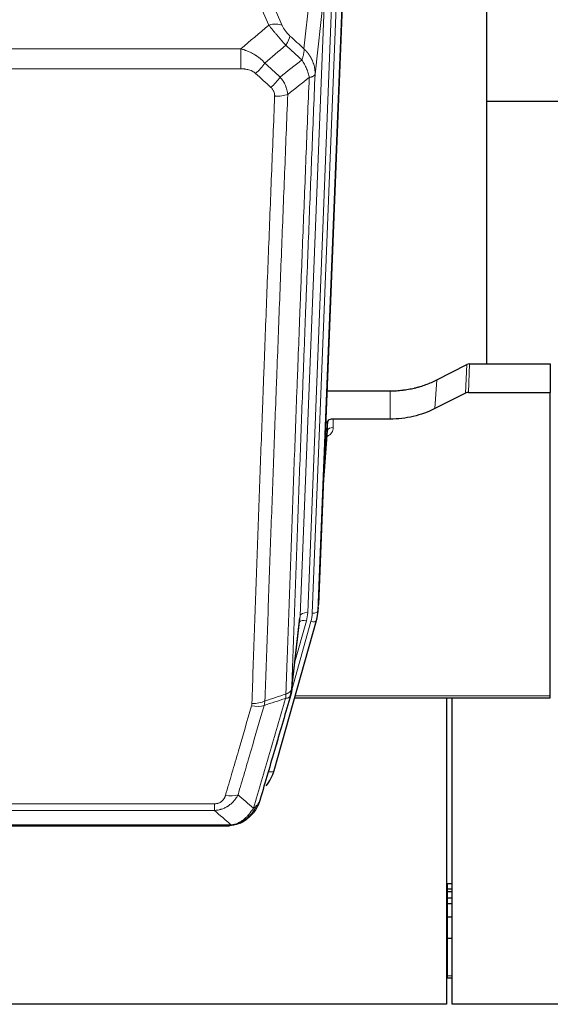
# Model space of a CAD drawing. Header units: inches. Extents: x 0 to 23760, y -13 to 16800.
# Tile 10 of 222: x 3705 to 3983, y 5592 to 6109. Entities that reach past the tile are written whole.
import ezdxf

# ---------------------------------------------------------------- set-up
doc = ezdxf.new("R2010")
doc.units = ezdxf.units.IN
doc.layers.add('254', color=7, linetype='Continuous', true_color=0xffffff)

msp = doc.modelspace()

# ---------------------------------------------------------------- linework, layer by layer
at = {"layer": '254', "color": 110, "linetype": 'Continuous', "lineweight": 13}
for p, q in [((3853.992, 6093.642), (3859.217, 6140.842)), ((3831.291, 6131.571), (3842.566, 6105.892)), ((3869.047, 6129.323), (3855.981, 5797.429)), ((3858.328, 5797.137), (3871.439, 6130.159)), ((3874.433, 6131.379), (3861.322, 5798.357)), ((3835.504, 6106.042), (3827.449, 6124.389)), ((3851.989, 5795.803), (3865.055, 6127.696)), ((3865.055, 6127.696), (3859.807, 6080.29)), ((3587.705, 6093.522), (3820.877, 6093.522)), ((3820.877, 6083.091), (3820.877, 6093.522)), ((3820.877, 6083.091), (3587.705, 6083.091)), ((3938.835, 5912.753), (3939.405, 5927.738)), ((3940.904, 5928.095), (3940.334, 5913.104)), ((3922.671, 5904.579), (3923.727, 5919.71)), ((3899.291, 5899.093), (3899.291, 5913.902)), ((3869.388, 5899.093), (3869.399, 5894.677)), ((3864.194, 5865.078), (3866.401, 5893.266)), ((3861.322, 5798.357), (3861.695, 5801.615)), ((3847.612, 5757.622), (3851.989, 5795.803)), ((3849.257, 5771.59), (3855.283, 5793.028)), ((3847.558, 5756.902), (3857.631, 5792.736)), ((3849.359, 5753.624), (3983.291, 5753.624)), ((3835.457, 5713.85), (3840.182, 5730.661)), ((3601.62, 5696.995), (3806.963, 5696.995)), ((3806.963, 5693.462), (3806.963, 5696.995)), ((3806.963, 5693.462), (3601.62, 5693.462)), ((3592.889, 5685.994), (3815.694, 5685.994)), ((3820.394, 5686.836), (3820.462, 5686.993)), ((3929.291, 5655.144), (3929.291, 5652.283)), ((3929.291, 5652.283), (3929.291, 5650.975)), ((3929.291, 5650.975), (3929.291, 5647.579)), ((3929.291, 5647.579), (3929.291, 5644.531)), ((3929.291, 5644.531), (3929.291, 5637.531)), ((3929.291, 5637.531), (3929.291, 5626.444)), ((3929.291, 5626.444), (3929.291, 5606.657)), ((3928.775, 5606.657), (3929.291, 5606.657)), ((3929.291, 5606.657), (3929.291, 5605.561)), ((3929.291, 5606.657), (3931.807, 5606.657))]:
    msp.add_line(p, q, dxfattribs=at)
at = {"layer": '254', "color": 2, "linetype": 'Continuous', "lineweight": 25}
for p, q in [((3949.951, 5928.101), (3949.951, 6141.664)), ((3874.813, 6134.816), (3861.695, 5801.615)), ((4021.985, 6065.944), (3950.003, 6065.944)), ((3923.727, 5919.71), (3939.405, 5927.738)), ((3940.904, 5928.095), (3983.291, 5928.095)), ((3983.291, 5928.095), (3983.291, 5913.104)), ((3866.117, 5913.902), (3899.291, 5913.902)), ((3938.835, 5912.753), (3922.671, 5904.579)), ((3940.334, 5913.104), (3983.291, 5913.104)), ((3983.291, 5753.624), (3983.291, 5913.104)), ((3866.39, 5897.842), (3864.567, 5874.561)), ((3866.401, 5893.266), (3866.39, 5897.842)), ((3899.291, 5899.093), (3869.388, 5899.093)), ((3864.186, 5864.887), (3866.394, 5893.086)), ((3861.2, 5796.772), (3861.574, 5800.03)), ((3838.345, 5714.423), (3860.519, 5793.309)), ((3847.483, 5756.11), (3851.898, 5794.629)), ((3860.519, 5793.309), (3860.537, 5793.406)), ((3849.072, 5752.594), (3983.291, 5752.594)), ((3928.791, 5752.594), (3928.791, 5591.659)), ((3931.791, 5591.659), (3931.791, 5752.594)), ((3983.291, 5752.594), (3983.291, 5753.624)), ((3595.231, 5685.331), (3813.352, 5685.331)), ((3820.293, 5686.808), (3820.394, 5686.836)), ((3928.775, 5655.144), (3929.291, 5655.144)), ((3929.291, 5655.144), (3931.807, 5655.144)), ((3928.775, 5652.283), (3929.291, 5652.283)), ((3928.775, 5650.975), (3929.291, 5650.975)), ((3929.291, 5652.283), (3931.807, 5652.283)), ((3929.291, 5650.975), (3931.807, 5650.975)), ((3928.775, 5647.579), (3929.291, 5647.579)), ((3928.775, 5644.531), (3929.291, 5644.531)), ((3929.291, 5647.579), (3931.807, 5647.579)), ((3929.291, 5644.531), (3931.807, 5644.531)), ((3928.775, 5637.531), (3929.291, 5637.531)), ((3929.291, 5637.531), (3931.807, 5637.531)), ((3928.775, 5626.444), (3929.291, 5626.444)), ((3929.291, 5626.444), (3931.807, 5626.444)), ((3928.775, 5605.561), (3929.291, 5605.561)), ((3929.291, 5605.561), (3931.807, 5605.561)), ((3928.791, 5591.659), (2836.013, 5591.659)), ((5048.791, 5591.659), (3931.791, 5591.659))]:
    msp.add_line(p, q, dxfattribs=at)
at = {"layer": '254', "color": 110, "linetype": 'Continuous', "lineweight": 13}
for centre, major_axis, ratio, start_param, end_param in [((3835.504, 6099.87), (-9.156, -4.02), 0.5833249, 3.617995, 4.4616661), ((3839.591, 6094.272), (-6.719, -7.407), 0.3029797, 1.994528, 2.7400357), ((3828.636, 6084.885), (-6.736, -7.391), 0.3030979, 1.2497453, 1.9956357), ((3836.645, 6077.593), (6.729, 7.397), 0.3051216, 4.388767, 5.1358022), ((3838.617, 6072.999), (-9.992, 0.404), 0.431453, 1.5882535, 2.3480729), ((3863.395, 5894.677), (6.003, -0.046), 0.8757409, 5.1963204, 6.2920244), ((3869.399, 5893.222), (-3, -0.007), 0.4848086, 4.7112485, 6.2484184), ((3858.328, 5798.522), (2.998, -0.118), 0.4614673, 4.7305545, 6.248991), ((3855.283, 5791.181), (3.851, -1.082), 0.4480327, 1.6960734, 2.8915811), ((3855.981, 5795.582), (3.997, -0.157), 0.4614673, 1.5889619, 3.1073983), ((3831.963, 5798.18), (24.033, -0.038), 0.8858289, 6.0405671, 6.2497185), ((3834.31, 5797.887), (24.033, -0.038), 0.8858289, 6.0405671, 6.2497185), ((3857.631, 5794.121), (2.888, -0.812), 0.4480327, 4.837666, 6.2831701), ((3826.471, 5754.1), (-9.604, 2.788), 0.5442898, 1.7274916, 2.473129), ((3826.658, 5755.272), (-9.994, 0.345), 0.559112, 1.5901207, 2.34753), ((3835.457, 5715.235), (2.888, -0.812), 0.4480327, 4.837666, 6.2831701), ((3812.81, 5707.217), (9.598, -2.808), 0.562843, 4.8755761, 5.6185342)]:
    msp.add_ellipse(centre, major_axis=major_axis, ratio=ratio, start_param=start_param, end_param=end_param, dxfattribs=at)
at = {"layer": '254', "color": 2, "linetype": 'Continuous', "lineweight": 25}
for centre, major_axis, ratio, start_param, end_param in [((3940.906, 5925.432), (3, -0.007), 0.8874311, 1.5734878, 2.096692), ((3940.337, 5910.476), (3, -0.011), 0.8761328, 1.5751062, 2.0983104), ((3869.388, 5897.799), (-3, 0), 0.4313147, 4.7122344, 6.2494043), ((3834.31, 5799.272), (27.027, -0.37), 0.8864308, 6.0512739, 6.2604253), ((3812.15, 5720.436), (27.014, -0.465), 0.8900028, 5.6785113, 6.0539117)]:
    msp.add_ellipse(centre, major_axis=major_axis, ratio=ratio, start_param=start_param, end_param=end_param, dxfattribs=at)
at = {"layer": '254', "color": 110, "linetype": 'Continuous', "lineweight": 13}
for points in [[(3820.877, 6093.522), (3825.75, 6097.698), (3830.625, 6101.871), (3835.504, 6106.042)], [(3846.653, 6100.294), (3849.099, 6098.075), (3851.546, 6095.858), (3853.992, 6093.642)], [(3844.4, 6095.462), (3840.749, 6092.333), (3837.1, 6089.203), (3833.453, 6086.071)], [(3852.887, 6087.756), (3850.057, 6090.322), (3847.228, 6092.891), (3844.4, 6095.462)], [(3841.467, 6078.76), (3845.276, 6081.754), (3849.082, 6084.753), (3852.887, 6087.756)], [(3833.453, 6086.071), (3836.124, 6083.632), (3838.796, 6081.195), (3841.467, 6078.76)], [(3836.645, 6073.294), (3833.975, 6075.732), (3831.305, 6078.173), (3828.636, 6080.615)], [(3856.752, 6078.51), (3853.003, 6075.55), (3849.252, 6072.594), (3845.5, 6069.643)], [(3844.311, 5752.323), (3840.563, 5751.108), (3836.816, 5749.891), (3833.067, 5748.672)], [(3833.526, 5751.045), (3837.192, 5752.236), (3840.858, 5753.426), (3844.523, 5754.614)], [(3833.526, 5751.045), (3833.485, 5750.638), (3833.368, 5749.836), (3833.18, 5749.056), (3833.067, 5748.672)], [(3819.39, 5701.675), (3822.093, 5699.357), (3824.783, 5697.036), (3827.457, 5694.713)], [(3815.694, 5685.994), (3812.801, 5688.486), (3809.89, 5690.975), (3806.963, 5693.462)]]:
    msp.add_open_spline(points, degree=3, dxfattribs=at)
for points, knots in [([(3835.504, 6106.042), (3835.826, 6105.641), (3836.156, 6105.232), (3836.834, 6104.399), (3837.181, 6103.975), (3837.715, 6103.326), (3837.895, 6103.108), (3838.169, 6102.777), (3838.261, 6102.666), (3838.399, 6102.499), (3838.445, 6102.443), (3838.538, 6102.332), (3838.585, 6102.276), (3839.003, 6101.773), (3839.754, 6100.875), (3840.518, 6099.97), (3841.097, 6099.288), (3841.291, 6099.06), (3841.584, 6098.718), (3841.681, 6098.604), (3841.828, 6098.432), (3841.877, 6098.375), (3841.975, 6098.261), (3842.024, 6098.203), (3842.464, 6097.69), (3842.854, 6097.239), (3843.629, 6096.344), (3844.015, 6095.901), (3844.4, 6095.462)], [0, 0, 0, 0, 0.125, 0.125, 0.25, 0.25, 0.3125, 0.3125, 0.34375, 0.34375, 0.359375, 0.359375, 0.375, 0.375, 0.5, 0.625, 0.625, 0.6875, 0.6875, 0.71875, 0.71875, 0.734375, 0.734375, 0.75, 0.75, 0.875, 0.875, 1, 1, 1, 1]), ([(3846.653, 6100.294), (3846.433, 6100.493), (3846.217, 6100.7), (3845.791, 6101.129), (3845.582, 6101.352), (3845.324, 6101.64), (3845.272, 6101.699), (3845.171, 6101.816), (3845.02, 6101.991), (3844.873, 6102.169), (3844.587, 6102.525), (3844.404, 6102.765), (3844.055, 6103.25), (3843.887, 6103.495), (3843.708, 6103.773), (3843.688, 6103.804), (3843.649, 6103.866), (3843.591, 6103.959), (3843.458, 6104.174), (3843.35, 6104.356), (3843.143, 6104.719), (3843.015, 6104.957), (3842.777, 6105.429), (3842.667, 6105.662), (3842.566, 6105.892)], [0, 0, 0, 0, 0.125, 0.125, 0.25, 0.25, 0.28125, 0.28125, 0.3125, 0.375, 0.375, 0.5, 0.5, 0.625, 0.625, 0.640625, 0.640625, 0.65625, 0.6875, 0.75, 0.75, 0.875, 0.875, 1, 1, 1, 1]), ([(3820.877, 6093.522), (3821.475, 6093.37), (3822.143, 6093.177), (3822.806, 6092.956), (3822.954, 6092.907), (3823.027, 6092.881), (3823.248, 6092.805), (3823.394, 6092.753), (3823.832, 6092.593), (3824.122, 6092.481), (3824.983, 6092.132), (3825.549, 6091.879), (3826.661, 6091.334), (3827.208, 6091.042), (3828.014, 6090.572), (3828.414, 6090.329), (3828.808, 6090.074), (3829.004, 6089.944), (3829.069, 6089.9), (3829.199, 6089.813), (3829.263, 6089.768), (3829.842, 6089.369), (3830.338, 6088.997), (3831.294, 6088.22), (3831.753, 6087.815), (3832.632, 6086.969), (3833.053, 6086.529), (3833.453, 6086.071)], [0, 0, 0, 0, 0.125, 0.140625, 0.140625, 0.15625, 0.15625, 0.1875, 0.1875, 0.25, 0.25, 0.375, 0.375, 0.5, 0.5, 0.5625, 0.59375, 0.59375, 0.609375, 0.609375, 0.625, 0.625, 0.75, 0.75, 0.875, 0.875, 1, 1, 1, 1]), ([(3853.992, 6093.642), (3854.039, 6093.27), (3854.048, 6092.859), (3854.007, 6092.193), (3853.984, 6091.963), (3853.922, 6091.489), (3853.882, 6091.245), (3853.785, 6090.744), (3853.729, 6090.487), (3853.6, 6089.964), (3853.527, 6089.696), (3853.368, 6089.154), (3853.281, 6088.878), (3853.094, 6088.321), (3852.993, 6088.04), (3852.887, 6087.756)], [0, 0, 0, 0, 0.25, 0.25, 0.375, 0.375, 0.5, 0.5, 0.625, 0.625, 0.75, 0.75, 0.875, 0.875, 1, 1, 1, 1]), ([(3853.992, 6093.642), (3854.01, 6093.625), (3854.044, 6093.592), (3854.095, 6093.541), (3854.146, 6093.491), (3854.198, 6093.44), (3854.248, 6093.389), (3854.299, 6093.337), (3854.35, 6093.286), (3854.4, 6093.235), (3854.451, 6093.183), (3854.501, 6093.131), (3854.551, 6093.079), (3854.6, 6093.027), (3854.65, 6092.974), (3854.699, 6092.922), (3854.749, 6092.869), (3854.798, 6092.816), (3854.847, 6092.763), (3854.896, 6092.71), (3854.944, 6092.656), (3854.993, 6092.603), (3855.041, 6092.549), (3855.089, 6092.495), (3855.137, 6092.441), (3855.185, 6092.387), (3855.232, 6092.332), (3855.28, 6092.278), (3855.327, 6092.223), (3855.374, 6092.168), (3855.421, 6092.113), (3855.467, 6092.058), (3855.514, 6092.002), (3855.56, 6091.947), (3855.606, 6091.891), (3855.652, 6091.835), (3855.698, 6091.779), (3855.743, 6091.723), (3855.789, 6091.666), (3855.834, 6091.61), (3855.879, 6091.553), (3855.924, 6091.496), (3855.968, 6091.439), (3856.013, 6091.382), (3856.057, 6091.325), (3856.101, 6091.267), (3856.144, 6091.209), (3856.188, 6091.151), (3856.231, 6091.093), (3856.275, 6091.035), (3856.318, 6090.977), (3856.36, 6090.919), (3856.403, 6090.86), (3856.445, 6090.801), (3856.487, 6090.742), (3856.529, 6090.683), (3856.571, 6090.624), (3856.612, 6090.564), (3856.654, 6090.505), (3856.695, 6090.445), (3856.736, 6090.385), (3856.776, 6090.325), (3856.817, 6090.265), (3856.857, 6090.205), (3856.897, 6090.144), (3856.937, 6090.084), (3856.976, 6090.023), (3857.015, 6089.962), (3857.054, 6089.901), (3857.093, 6089.84), (3857.132, 6089.779), (3857.17, 6089.717), (3857.208, 6089.655), (3857.246, 6089.594), (3857.284, 6089.532), (3857.322, 6089.47), (3857.359, 6089.408), (3857.396, 6089.345), (3857.433, 6089.283), (3857.469, 6089.22), (3857.505, 6089.157), (3857.541, 6089.094), (3857.577, 6089.031), (3857.613, 6088.968), (3857.648, 6088.905), (3857.683, 6088.842), (3857.718, 6088.778), (3857.752, 6088.714), (3857.787, 6088.65), (3857.821, 6088.586), (3857.855, 6088.522), (3857.888, 6088.458), (3857.922, 6088.394), (3857.955, 6088.329), (3857.988, 6088.265), (3858.02, 6088.2), (3858.052, 6088.135), (3858.084, 6088.07), (3858.116, 6088.005), (3858.148, 6087.94), (3858.179, 6087.874), (3858.21, 6087.809), (3858.241, 6087.743), (3858.271, 6087.677), (3858.302, 6087.612), (3858.332, 6087.546), (3858.361, 6087.479), (3858.391, 6087.413), (3858.589, 6086.963), (3858.923, 6086.113), (3859.311, 6084.844), (3859.597, 6083.545), (3859.775, 6082.223), (3859.818, 6081.296), (3859.818, 6080.772), (3859.816, 6080.652), (3859.814, 6080.531), (3859.811, 6080.411), (3859.809, 6080.331), (3859.807, 6080.29)], [0, 0, 0, 0, 0.0045083, 0.0090195, 0.0135338, 0.0180512, 0.0225715, 0.0270949, 0.0316214, 0.0361509, 0.0406834, 0.0452189, 0.0497575, 0.0542992, 0.0588439, 0.0633916, 0.0679424, 0.0724963, 0.0770532, 0.0816132, 0.0861762, 0.0907423, 0.0953114, 0.0998837, 0.104459, 0.1090373, 0.1136188, 0.1182033, 0.1227909, 0.1273815, 0.1319753, 0.1365721, 0.141172, 0.145775, 0.1503811, 0.1549903, 0.1596025, 0.1642179, 0.1688364, 0.1734579, 0.1780826, 0.1827103, 0.1873412, 0.1919752, 0.1966123, 0.2012524, 0.2058957, 0.2105422, 0.2151917, 0.2198443, 0.2245001, 0.229159, 0.233821, 0.2384861, 0.2431544, 0.2478258, 0.2525003, 0.2571779, 0.2618587, 0.2665427, 0.2712297, 0.2759199, 0.2806133, 0.2853097, 0.2900094, 0.2947122, 0.2994181, 0.3041272, 0.3088394, 0.3135548, 0.3182733, 0.322995, 0.3277199, 0.3324479, 0.3371791, 0.3419135, 0.346651, 0.3513917, 0.3561355, 0.3608826, 0.3656328, 0.3703861, 0.3751427, 0.3799024, 0.3846654, 0.3894315, 0.3942008, 0.3989732, 0.4037489, 0.4085278, 0.4133098, 0.4180951, 0.4228835, 0.4276751, 0.43247, 0.437268, 0.4420692, 0.4468737, 0.4516813, 0.4564922, 0.4613063, 0.4661235, 0.470944, 0.4757677, 0.4805947, 0.4854248, 0.4902582, 0.4950947, 0.4999345, 0.5888915, 0.6791125, 0.7706071, 0.8633844, 0.9574535, 0.965938, 0.9744348, 0.9829441, 0.9914659, 1, 1, 1, 1]), ([(3852.887, 6087.756), (3853.39, 6087.007), (3853.852, 6086.241), (3854.478, 6085.079), (3854.676, 6084.689), (3855.048, 6083.908), (3855.222, 6083.517), (3855.71, 6082.343), (3855.988, 6081.562), (3856.444, 6080.017), (3856.623, 6079.255), (3856.752, 6078.51)], [0, 0, 0, 0, 0.25, 0.25, 0.375, 0.375, 0.5, 0.5, 0.75, 0.75, 1, 1, 1, 1]), ([(3820.877, 6083.091), (3821.231, 6083.091), (3821.584, 6083.08), (3822.025, 6083.054), (3822.114, 6083.047), (3822.29, 6083.034), (3822.378, 6083.026), (3822.641, 6083.002), (3822.816, 6082.982), (3823.338, 6082.915), (3823.683, 6082.859), (3824.366, 6082.719), (3824.703, 6082.637), (3825.371, 6082.443), (3825.701, 6082.331), (3826.066, 6082.186), (3826.107, 6082.17), (3826.188, 6082.137), (3826.308, 6082.086), (3826.586, 6081.964), (3826.817, 6081.851), (3827.272, 6081.612), (3827.563, 6081.438), (3828.12, 6081.054), (3828.385, 6080.845), (3828.636, 6080.615)], [0, 0, 0, 0, 0.125, 0.125, 0.15625, 0.15625, 0.1875, 0.1875, 0.25, 0.25, 0.375, 0.375, 0.5, 0.5, 0.625, 0.625, 0.640625, 0.640625, 0.65625, 0.6875, 0.75, 0.75, 0.875, 0.875, 1, 1, 1, 1]), ([(3841.467, 6078.76), (3841.758, 6078.416), (3842.035, 6078.065), (3842.363, 6077.617), (3842.428, 6077.527), (3842.556, 6077.347), (3842.62, 6077.256), (3842.806, 6076.982), (3842.927, 6076.799), (3843.276, 6076.246), (3843.711, 6075.5), (3844.083, 6074.736), (3844.339, 6074.157), (3844.421, 6073.963), (3844.537, 6073.67), (3844.574, 6073.572), (3844.648, 6073.376), (3844.683, 6073.278), (3844.856, 6072.788), (3844.976, 6072.395), (3845.184, 6071.609), (3845.357, 6070.823), (3845.464, 6070.036), (3845.5, 6069.643)], [0, 0, 0, 0, 0.125, 0.125, 0.15625, 0.15625, 0.1875, 0.1875, 0.25, 0.25, 0.375, 0.5, 0.5, 0.5625, 0.5625, 0.59375, 0.59375, 0.625, 0.625, 0.75, 0.75, 0.875, 1, 1, 1, 1]), ([(3844.523, 5754.614), (3844.578, 5756.226), (3844.634, 5757.839), (3844.746, 5761.068), (3844.915, 5765.915), (3845.31, 5777.251), (3845.654, 5787.01), (3846.347, 5806.586), (3847.287, 5832.842), (3848.746, 5872.687), (3849.75, 5899.558), (3850.324, 5914.759), (3850.388, 5916.45), (3850.516, 5919.832), (3850.708, 5924.91), (3851.16, 5936.78), (3851.551, 5946.995), (3851.88, 5955.529), (3851.946, 5957.237), (3852.078, 5960.655), (3852.276, 5965.785), (3852.741, 5977.777), (3853.144, 5988.094), (3853.956, 6008.775), (3855.053, 6036.484), (3856.18, 6064.457), (3856.752, 6078.51)], [0, 0, 0, 0, 0.015625, 0.015625, 0.03125, 0.0625, 0.125, 0.125, 0.25, 0.375, 0.5, 0.5, 0.515625, 0.515625, 0.53125, 0.5625, 0.625, 0.625, 0.640625, 0.640625, 0.65625, 0.6875, 0.75, 0.75, 0.875, 1, 1, 1, 1]), ([(3859.807, 6080.29), (3859.237, 6066.29), (3858.113, 6038.423), (3857.019, 6010.819), (3856.209, 5990.215), (3855.808, 5979.938), (3855.344, 5967.991), (3855.146, 5962.881), (3855.015, 5959.475), (3854.949, 5957.774), (3854.621, 5949.272), (3854.231, 5939.096), (3853.781, 5927.27), (3853.589, 5922.212), (3853.461, 5918.842), (3853.397, 5917.158), (3852.825, 5902.015), (3851.823, 5875.246), (3850.369, 5835.553), (3848.963, 5796.319), (3848.057, 5770.47), (3847.612, 5757.622)], [0, 0, 0, 0, 0.125, 0.25, 0.25, 0.3125, 0.34375, 0.359375, 0.359375, 0.375, 0.375, 0.4375, 0.46875, 0.484375, 0.484375, 0.5, 0.5, 0.625, 0.75, 0.875, 1, 1, 1, 1]), ([(3856.752, 6078.51), (3856.978, 6078.546), (3857.194, 6078.589), (3857.605, 6078.684), (3857.799, 6078.737), (3858.163, 6078.854), (3858.333, 6078.917), (3858.647, 6079.053), (3858.791, 6079.125), (3859.053, 6079.279), (3859.17, 6079.359), (3859.376, 6079.529), (3859.465, 6079.617), (3859.687, 6079.891), (3859.778, 6080.087), (3859.807, 6080.29)], [0, 0, 0, 0, 0.125, 0.125, 0.25, 0.25, 0.375, 0.375, 0.5, 0.5, 0.625, 0.625, 0.75, 0.75, 1, 1, 1, 1]), ([(3836.645, 6073.294), (3836.811, 6073.142), (3836.969, 6072.983), (3837.155, 6072.776), (3837.192, 6072.734), (3837.264, 6072.649), (3837.299, 6072.606), (3837.404, 6072.477), (3837.471, 6072.389), (3837.663, 6072.123), (3837.898, 6071.758), (3838.088, 6071.373), (3838.214, 6071.077), (3838.253, 6070.977), (3838.308, 6070.825), (3838.325, 6070.773), (3838.359, 6070.671), (3838.375, 6070.62), (3838.45, 6070.363), (3838.499, 6070.155), (3838.571, 6069.739), (3838.596, 6069.529), (3838.623, 6069.107), (3838.625, 6068.895), (3838.617, 6068.682)], [0, 0, 0, 0, 0.125, 0.125, 0.15625, 0.15625, 0.1875, 0.1875, 0.25, 0.25, 0.375, 0.5, 0.5, 0.5625, 0.5625, 0.59375, 0.59375, 0.625, 0.625, 0.75, 0.75, 0.875, 0.875, 1, 1, 1, 1]), ([(3826.658, 5749.679), (3827.096, 5762.392), (3827.986, 5787.97), (3828.907, 5813.85), (3829.609, 5833.373), (3829.845, 5839.899), (3830.321, 5852.99), (3830.561, 5859.554), (3831.286, 5879.304), (3831.777, 5892.541), (3832.401, 5909.176), (3832.526, 5912.507), (3832.777, 5919.178), (3833.156, 5929.196), (3833.538, 5939.251), (3834.309, 5959.409), (3835.351, 5986.417), (3836.959, 6027.321), (3838.059, 6054.851), (3838.617, 6068.682)], [0, 0, 0, 0, 0.125, 0.25, 0.25, 0.3125, 0.3125, 0.375, 0.375, 0.5, 0.5, 0.53125, 0.53125, 0.5625, 0.625, 0.625, 0.75, 0.875, 1, 1, 1, 1]), ([(3845.5, 6069.643), (3844.942, 6055.83), (3843.84, 6028.334), (3842.23, 5987.483), (3841.186, 5960.508), (3840.415, 5940.376), (3840.032, 5930.334), (3839.653, 5920.328), (3839.401, 5913.666), (3839.276, 5910.34), (3838.651, 5893.725), (3838.16, 5880.505), (3837.433, 5860.781), (3837.193, 5854.225), (3836.717, 5841.151), (3836.48, 5834.633), (3835.777, 5815.135), (3834.856, 5789.288), (3833.964, 5763.742), (3833.526, 5751.045)], [0, 0, 0, 0, 0.125, 0.25, 0.375, 0.375, 0.4375, 0.46875, 0.46875, 0.5, 0.5, 0.625, 0.625, 0.6875, 0.6875, 0.75, 0.75, 0.875, 1, 1, 1, 1]), ([(3844.523, 5754.614), (3844.535, 5754.618), (3844.561, 5754.628), (3844.599, 5754.642), (3844.637, 5754.657), (3844.675, 5754.672), (3844.713, 5754.687), (3844.752, 5754.702), (3844.79, 5754.718), (3844.829, 5754.734), (3844.868, 5754.75), (3844.906, 5754.767), (3844.945, 5754.784), (3844.984, 5754.801), (3845.023, 5754.818), (3845.062, 5754.836), (3845.101, 5754.854), (3845.14, 5754.872), (3845.18, 5754.891), (3845.219, 5754.909), (3845.258, 5754.928), (3845.297, 5754.948), (3845.336, 5754.968), (3845.376, 5754.988), (3845.415, 5755.008), (3845.454, 5755.029), (3845.493, 5755.049), (3845.532, 5755.071), (3845.571, 5755.092), (3845.61, 5755.114), (3845.649, 5755.136), (3845.688, 5755.159), (3845.727, 5755.182), (3845.766, 5755.205), (3845.804, 5755.228), (3845.843, 5755.252), (3845.881, 5755.276), (3845.919, 5755.301), (3845.958, 5755.325), (3845.996, 5755.351), (3846.033, 5755.376), (3846.071, 5755.402), (3846.109, 5755.428), (3846.146, 5755.454), (3846.183, 5755.481), (3846.22, 5755.508), (3846.256, 5755.536), (3846.293, 5755.564), (3846.329, 5755.592), (3846.365, 5755.62), (3846.401, 5755.649), (3846.436, 5755.678), (3846.471, 5755.708), (3846.506, 5755.738), (3846.541, 5755.768), (3846.575, 5755.799), (3846.609, 5755.83), (3846.643, 5755.861), (3846.676, 5755.893), (3846.711, 5755.927), (3846.748, 5755.964), (3846.786, 5756.003), (3846.824, 5756.043), (3846.861, 5756.083), (3846.897, 5756.122), (3846.932, 5756.163), (3846.966, 5756.203), (3846.999, 5756.244), (3847.032, 5756.284), (3847.064, 5756.325), (3847.095, 5756.367), (3847.125, 5756.408), (3847.154, 5756.449), (3847.182, 5756.491), (3847.21, 5756.533), (3847.236, 5756.575), (3847.262, 5756.617), (3847.287, 5756.66), (3847.311, 5756.702), (3847.334, 5756.745), (3847.356, 5756.788), (3847.378, 5756.831), (3847.398, 5756.874), (3847.418, 5756.917), (3847.437, 5756.96), (3847.455, 5757.004), (3847.472, 5757.047), (3847.488, 5757.091), (3847.503, 5757.135), (3847.517, 5757.179), (3847.531, 5757.223), (3847.543, 5757.267), (3847.555, 5757.311), (3847.566, 5757.355), (3847.576, 5757.399), (3847.585, 5757.444), (3847.593, 5757.488), (3847.6, 5757.533), (3847.607, 5757.577), (3847.61, 5757.607), (3847.612, 5757.622)], [0, 0, 0, 0, 0.0069372, 0.0139334, 0.0209887, 0.028103, 0.0352764, 0.0425088, 0.0498003, 0.0571509, 0.0645605, 0.0720292, 0.0795569, 0.0871437, 0.0947896, 0.1024945, 0.1102584, 0.1180815, 0.1259636, 0.1339048, 0.141905, 0.1499643, 0.1580827, 0.1662601, 0.1744966, 0.1827922, 0.1911468, 0.1995605, 0.2080333, 0.2165651, 0.225156, 0.233806, 0.2425151, 0.2512832, 0.2601104, 0.2689967, 0.277942, 0.2869465, 0.29601, 0.3051325, 0.3143142, 0.3235549, 0.3328547, 0.3422136, 0.3516315, 0.3611085, 0.3706446, 0.3802398, 0.3898941, 0.3996074, 0.4093798, 0.4192113, 0.4291019, 0.4390515, 0.4490602, 0.459128, 0.4692549, 0.4794409, 0.4896859, 0.4999901, 0.5124905, 0.524991, 0.5374914, 0.5499918, 0.5624922, 0.5749926, 0.587493, 0.5999934, 0.6124937, 0.6249941, 0.6374944, 0.6499948, 0.6624951, 0.6749954, 0.6874957, 0.699996, 0.7124963, 0.7249966, 0.7374968, 0.7499971, 0.7624973, 0.7749976, 0.7874978, 0.799998, 0.8124982, 0.8249984, 0.8374986, 0.8499988, 0.8624989, 0.8749991, 0.8874992, 0.8999993, 0.9124995, 0.9249996, 0.9374997, 0.9499998, 0.9624998, 0.9749999, 0.9875, 1, 1, 1, 1]), ([(3827.457, 5694.713), (3828.855, 5699.468), (3830.254, 5704.234), (3833.056, 5713.79), (3834.459, 5718.579), (3838.673, 5732.982), (3841.488, 5742.63), (3844.311, 5752.323)], [0, 0, 0, 0, 0.25, 0.25, 0.5, 0.5, 1, 1, 1, 1]), ([(3844.523, 5754.614), (3844.502, 5754.212), (3844.486, 5753.826), (3844.428, 5753.067), (3844.386, 5752.695), (3844.311, 5752.323)], [0, 0, 0, 0, 0.5, 0.5, 1, 1, 1, 1]), ([(3844.311, 5752.323), (3844.719, 5752.357), (3845.092, 5752.427), (3845.75, 5752.631), (3846.036, 5752.765), (3846.507, 5753.087), (3846.693, 5753.275), (3846.957, 5753.694), (3847.034, 5753.925), (3847.056, 5754.171)], [0, 0, 0, 0, 0.25, 0.25, 0.5, 0.5, 0.75, 0.75, 1, 1, 1, 1]), ([(3812.81, 5701.431), (3813.944, 5705.323), (3815.079, 5709.223), (3817.351, 5717.038), (3818.489, 5720.953), (3821.904, 5732.721), (3824.185, 5740.596), (3826.471, 5748.502)], [0, 0, 0, 0, 0.25, 0.25, 0.5, 0.5, 1, 1, 1, 1]), ([(3833.067, 5748.672), (3830.779, 5740.779), (3828.495, 5732.916), (3825.075, 5721.167), (3823.937, 5717.258), (3821.661, 5709.455), (3820.525, 5705.561), (3819.39, 5701.675)], [0, 0, 0, 0, 0.5, 0.5, 0.75, 0.75, 1, 1, 1, 1]), ([(3826.658, 5749.679), (3826.651, 5749.48), (3826.632, 5749.282), (3826.57, 5748.89), (3826.527, 5748.695), (3826.471, 5748.502)], [0, 0, 0, 0, 0.5, 0.5, 1, 1, 1, 1]), ([(3819.39, 5701.675), (3819.092, 5701.108), (3818.766, 5700.56), (3818.053, 5699.509), (3817.666, 5699.005), (3817.038, 5698.282), (3816.766, 5697.988), (3816.481, 5697.704), (3816.366, 5697.591), (3816.307, 5697.535), (3816.132, 5697.368), (3816.013, 5697.259), (3815.411, 5696.723), (3814.902, 5696.326), (3814.229, 5695.872), (3814.093, 5695.783), (3813.886, 5695.653), (3813.817, 5695.61), (3813.677, 5695.526), (3813.607, 5695.484), (3813.255, 5695.279), (3812.968, 5695.125), (3812.092, 5694.692), (3811.487, 5694.442), (3810.783, 5694.205), (3810.705, 5694.179), (3810.547, 5694.129), (3810.468, 5694.104), (3810.23, 5694.033), (3810.071, 5693.988), (3809.591, 5693.861), (3809.268, 5693.787), (3808.293, 5693.595), (3807.633, 5693.508), (3806.963, 5693.462)], [0, 0, 0, 0, 0.125, 0.125, 0.25, 0.25, 0.3125, 0.328125, 0.328125, 0.34375, 0.34375, 0.375, 0.375, 0.5, 0.5, 0.53125, 0.53125, 0.546875, 0.546875, 0.5625, 0.5625, 0.625, 0.625, 0.75, 0.75, 0.765625, 0.765625, 0.78125, 0.78125, 0.8125, 0.8125, 0.875, 0.875, 1, 1, 1, 1]), ([(3812.81, 5701.431), (3812.788, 5701.358), (3812.766, 5701.286), (3812.72, 5701.143), (3812.696, 5701.072), (3812.621, 5700.858), (3812.566, 5700.718), (3812.448, 5700.439), (3812.385, 5700.302), (3812.248, 5700.03), (3812.175, 5699.896), (3812.018, 5699.632), (3811.934, 5699.502), (3811.798, 5699.31), (3811.752, 5699.246), (3811.655, 5699.12), (3811.606, 5699.058), (3811.452, 5698.874), (3811.344, 5698.755), (3811.116, 5698.526), (3810.996, 5698.415), (3810.807, 5698.256), (3810.709, 5698.179), (3810.609, 5698.104), (3810.54, 5698.054), (3810.506, 5698.03), (3810.331, 5697.91), (3810.187, 5697.82), (3809.74, 5697.572), (3809.423, 5697.433), (3809.003, 5697.293), (3808.918, 5697.267), (3808.745, 5697.218), (3808.658, 5697.195), (3808.396, 5697.134), (3808.22, 5697.1), (3807.866, 5697.047), (3807.687, 5697.027), (3807.327, 5697.001), (3807.145, 5696.995), (3806.963, 5696.995)], [0, 0, 0, 0, 0.03125, 0.03125, 0.0625, 0.0625, 0.125, 0.125, 0.1875, 0.1875, 0.25, 0.25, 0.3125, 0.3125, 0.34375, 0.34375, 0.375, 0.375, 0.4375, 0.4375, 0.5, 0.5, 0.53125, 0.546875, 0.546875, 0.5625, 0.5625, 0.625, 0.625, 0.75, 0.75, 0.78125, 0.78125, 0.8125, 0.8125, 0.875, 0.875, 0.9375, 0.9375, 1, 1, 1, 1]), ([(3827.457, 5694.713), (3826.764, 5693.598), (3825.997, 5692.5), (3824.871, 5691.15), (3824.58, 5690.822), (3824.281, 5690.506)], [0, 0, 0, 0, 0.75, 0.75, 1, 1, 1, 1]), ([(3829.164, 5696.044), (3828.465, 5694.591), (3827.594, 5693.197), (3826.234, 5691.514), (3825.877, 5691.108), (3825.506, 5690.719)], [0, 0, 0, 0, 0.75, 0.75, 1, 1, 1, 1]), ([(3829.164, 5696.044), (3829.041, 5695.921), (3828.913, 5695.802), (3828.58, 5695.51), (3828.37, 5695.341), (3827.928, 5695.017), (3827.697, 5694.862), (3827.457, 5694.713)], [0, 0, 0, 0, 0.25, 0.25, 0.625, 0.625, 1, 1, 1, 1]), ([(3830.374, 5697.628), (3830.335, 5697.557), (3830.295, 5697.487), (3830.127, 5697.21), (3829.988, 5697.006), (3829.685, 5696.609), (3829.52, 5696.416), (3829.285, 5696.166), (3829.225, 5696.105), (3829.164, 5696.044)], [0, 0, 0, 0, 0.125, 0.125, 0.5, 0.5, 0.875, 0.875, 1, 1, 1, 1]), ([(3824.281, 5690.506), (3824.132, 5690.348), (3823.98, 5690.193), (3823.366, 5689.584), (3822.887, 5689.156), (3821.892, 5688.369), (3821.378, 5688.011), (3820.671, 5687.586), (3820.492, 5687.484), (3820.312, 5687.387)], [0, 0, 0, 0, 0.125, 0.125, 0.5, 0.5, 0.875, 0.875, 1, 1, 1, 1]), ([(3825.506, 5690.719), (3825.407, 5690.692), (3825.306, 5690.669), (3825.049, 5690.619), (3824.891, 5690.595), (3824.581, 5690.551), (3824.427, 5690.53), (3824.281, 5690.506)], [0, 0, 0, 0, 0.25, 0.25, 0.625, 0.625, 1, 1, 1, 1]), ([(3826.491, 5691.203), (3826.461, 5691.177), (3826.428, 5691.151), (3826.294, 5691.049), (3826.181, 5690.979), (3825.931, 5690.857), (3825.795, 5690.805), (3825.604, 5690.746), (3825.555, 5690.732), (3825.506, 5690.719)], [0, 0, 0, 0, 0.125, 0.125, 0.5, 0.5, 0.875, 0.875, 1, 1, 1, 1]), ([(3814.823, 5685.474), (3814.831, 5685.476), (3814.847, 5685.479), (3814.871, 5685.485), (3814.894, 5685.49), (3814.917, 5685.496), (3814.94, 5685.502), (3814.962, 5685.508), (3814.984, 5685.514), (3815.006, 5685.52), (3815.027, 5685.526), (3815.048, 5685.533), (3815.069, 5685.539), (3815.089, 5685.546), (3815.109, 5685.552), (3815.129, 5685.559), (3815.148, 5685.565), (3815.167, 5685.572), (3815.186, 5685.579), (3815.204, 5685.586), (3815.222, 5685.593), (3815.24, 5685.6), (3815.257, 5685.607), (3815.274, 5685.615), (3815.291, 5685.622), (3815.307, 5685.629), (3815.323, 5685.637), (3815.339, 5685.644), (3815.354, 5685.652), (3815.369, 5685.659), (3815.384, 5685.667), (3815.398, 5685.675), (3815.412, 5685.683), (3815.426, 5685.691), (3815.439, 5685.699), (3815.452, 5685.707), (3815.465, 5685.715), (3815.477, 5685.723), (3815.489, 5685.731), (3815.501, 5685.74), (3815.512, 5685.748), (3815.523, 5685.756), (3815.534, 5685.765), (3815.544, 5685.773), (3815.554, 5685.782), (3815.564, 5685.791), (3815.574, 5685.799), (3815.583, 5685.808), (3815.591, 5685.817), (3815.6, 5685.826), (3815.608, 5685.835), (3815.616, 5685.844), (3815.623, 5685.853), (3815.63, 5685.862), (3815.637, 5685.871), (3815.643, 5685.88), (3815.649, 5685.889), (3815.655, 5685.899), (3815.66, 5685.908), (3815.665, 5685.917), (3815.67, 5685.927), (3815.675, 5685.936), (3815.679, 5685.946), (3815.682, 5685.955), (3815.686, 5685.965), (3815.689, 5685.975), (3815.692, 5685.984), (3815.693, 5685.991), (3815.694, 5685.994)], [0, 0, 0, 0, 0.0185022, 0.0368847, 0.0551481, 0.073293, 0.0913199, 0.1092294, 0.1270222, 0.1446988, 0.1622598, 0.1797059, 0.1970378, 0.2142561, 0.2313614, 0.2483544, 0.265236, 0.2820066, 0.2986672, 0.3152184, 0.331661, 0.3479958, 0.3642235, 0.380345, 0.3963611, 0.4122725, 0.4280803, 0.4437851, 0.459388, 0.4748898, 0.4902915, 0.5055939, 0.5207981, 0.535905, 0.5509156, 0.565831, 0.5806521, 0.5953801, 0.6100159, 0.6245607, 0.6390157, 0.6533819, 0.6676604, 0.6818526, 0.6959596, 0.7099825, 0.7239227, 0.7377815, 0.75156, 0.7652597, 0.7788818, 0.7924277, 0.8058989, 0.8192966, 0.8326224, 0.8458776, 0.8590638, 0.8721825, 0.8852351, 0.8982233, 0.9111485, 0.9240124, 0.9368166, 0.9495628, 0.9622525, 0.9748874, 0.9874694, 1, 1, 1, 1]), ([(3820.312, 5687.387), (3819.952, 5687.193), (3819.584, 5687.016), (3818.09, 5686.39), (3816.914, 5686.096), (3815.694, 5685.994)], [0, 0, 0, 0, 0.25, 0.25, 1, 1, 1, 1]), ([(3820.462, 5686.993), (3820.464, 5687.023), (3820.462, 5687.055), (3820.449, 5687.141), (3820.433, 5687.196), (3820.385, 5687.3), (3820.352, 5687.349), (3820.312, 5687.387)], [0, 0, 0, 0, 0.25, 0.25, 0.625, 0.625, 1, 1, 1, 1])]:
    msp.add_open_spline(points, degree=3, knots=knots, dxfattribs=at)
at = {"layer": '254', "color": 2, "linetype": 'Continuous', "lineweight": 25}
for points, knots in [([(3899.291, 5913.902), (3900.361, 5913.902), (3902.496, 5913.965), (3904.622, 5914.151), (3905.948, 5914.306), (3906.212, 5914.339), (3906.741, 5914.409), (3907.533, 5914.519), (3908.321, 5914.647), (3909.891, 5914.924), (3910.931, 5915.139), (3912.093, 5915.416), (3912.222, 5915.447), (3912.48, 5915.511), (3912.866, 5915.607), (3913.761, 5915.842), (3914.522, 5916.059), (3916.032, 5916.515), (3918.019, 5917.179), (3919.953, 5917.956), (3921.86, 5918.79), (3922.8, 5919.236), (3923.727, 5919.71)], [0, 0, 0, 0, 0.125, 0.25, 0.25, 0.28125, 0.28125, 0.3125, 0.375, 0.375, 0.5, 0.5, 0.515625, 0.515625, 0.53125, 0.5625, 0.625, 0.625, 0.75, 0.875, 0.875, 1, 1, 1, 1]), ([(3922.671, 5904.579), (3919.137, 5902.792), (3915.336, 5901.413), (3907.453, 5899.563), (3903.372, 5899.093), (3899.291, 5899.093)], [0, 0, 0, 0, 0.5, 0.5, 1, 1, 1, 1]), ([(3847.612, 5757.622), (3847.612, 5757.611), (3847.61, 5757.572), (3847.607, 5757.486), (3847.6, 5757.346), (3847.588, 5757.153), (3847.57, 5756.907), (3847.541, 5756.608), (3847.499, 5756.257), (3847.455, 5755.956), (3847.417, 5755.725), (3847.391, 5755.582), (3847.365, 5755.443), (3847.338, 5755.308), (3847.311, 5755.177), (3847.283, 5755.05), (3847.255, 5754.926), (3847.227, 5754.807), (3847.198, 5754.691), (3847.17, 5754.58), (3847.141, 5754.472), (3847.112, 5754.368), (3847.084, 5754.269), (3847.065, 5754.203), (3847.056, 5754.171)], [0, 0, 0, 0, 0.0092499, 0.0337179, 0.073404, 0.128308, 0.1984299, 0.2837694, 0.3843264, 0.5001005, 0.5424888, 0.5838484, 0.6241794, 0.6634821, 0.7017567, 0.7390032, 0.7752221, 0.8104134, 0.8445775, 0.8777146, 0.909825, 0.9409091, 0.9709673, 1, 1, 1, 1]), ([(3847.056, 5754.171), (3844.37, 5744.96), (3841.69, 5735.791), (3837.679, 5722.098), (3836.344, 5717.544), (3833.676, 5708.457), (3832.344, 5703.924), (3831.013, 5699.402)], [0, 0, 0, 0, 0.5, 0.5, 0.75, 0.75, 1, 1, 1, 1]), ([(3830.374, 5697.628), (3829.762, 5695.888), (3828.866, 5694.199), (3827.336, 5692.164), (3826.926, 5691.673), (3826.491, 5691.203)], [0, 0, 0, 0, 0.75, 0.75, 1, 1, 1, 1]), ([(3831.013, 5699.402), (3831.007, 5699.38), (3830.995, 5699.336), (3830.977, 5699.27), (3830.959, 5699.204), (3830.941, 5699.139), (3830.922, 5699.074), (3830.903, 5699.009), (3830.884, 5698.945), (3830.865, 5698.881), (3830.846, 5698.817), (3830.827, 5698.753), (3830.807, 5698.69), (3830.787, 5698.627), (3830.767, 5698.564), (3830.747, 5698.502), (3830.727, 5698.44), (3830.707, 5698.378), (3830.686, 5698.316), (3830.665, 5698.255), (3830.645, 5698.194), (3830.624, 5698.133), (3830.603, 5698.072), (3830.581, 5698.012), (3830.56, 5697.952), (3830.538, 5697.893), (3830.517, 5697.834), (3830.495, 5697.775), (3830.473, 5697.716), (3830.451, 5697.657), (3830.429, 5697.599), (3830.407, 5697.541), (3830.385, 5697.484), (3830.362, 5697.426), (3830.34, 5697.369), (3830.317, 5697.313), (3830.294, 5697.256), (3830.271, 5697.2), (3830.249, 5697.144), (3830.226, 5697.089), (3830.202, 5697.033), (3830.179, 5696.978), (3830.156, 5696.923), (3830.132, 5696.869), (3830.109, 5696.815), (3830.085, 5696.761), (3830.062, 5696.707), (3830.038, 5696.654), (3830.014, 5696.601), (3829.99, 5696.548), (3829.967, 5696.496), (3829.943, 5696.443), (3829.919, 5696.392), (3829.894, 5696.34), (3829.87, 5696.289), (3829.846, 5696.237), (3829.822, 5696.187), (3829.797, 5696.136), (3829.773, 5696.086), (3829.748, 5696.036), (3829.724, 5695.986), (3829.699, 5695.937), (3829.675, 5695.888), (3829.65, 5695.839), (3829.625, 5695.79), (3829.601, 5695.742), (3829.582, 5695.706), (3829.572, 5695.686), (3829.57, 5695.682)], [0, 0, 0, 0, 0.0171812, 0.0343046, 0.0513704, 0.0683783, 0.0853286, 0.1022212, 0.119056, 0.1358331, 0.1525524, 0.1692141, 0.185818, 0.2023642, 0.2188526, 0.2352834, 0.2516564, 0.2679717, 0.2842292, 0.3004291, 0.3165712, 0.3326555, 0.3486822, 0.3646511, 0.3805623, 0.3964158, 0.4122116, 0.4279496, 0.4436299, 0.4592525, 0.4748173, 0.4903244, 0.5057738, 0.5211655, 0.5364994, 0.5517757, 0.5669942, 0.5821549, 0.597258, 0.6123033, 0.6272909, 0.6422208, 0.6570929, 0.6719073, 0.686664, 0.701363, 0.7160042, 0.7305878, 0.7451136, 0.7595816, 0.773992, 0.7883446, 0.8026395, 0.8168767, 0.8310561, 0.8451778, 0.8592418, 0.8732481, 0.8871967, 0.9010875, 0.9149206, 0.928696, 0.9424136, 0.9560736, 0.9696758, 0.9832203, 0.996707, 1, 1, 1, 1]), ([(3831.013, 5699.402), (3830.929, 5698.941), (3830.787, 5698.491), (3830.524, 5697.912), (3830.452, 5697.769), (3830.374, 5697.628)], [0, 0, 0, 0, 0.75, 0.75, 1, 1, 1, 1]), ([(3825.506, 5690.719), (3825.32, 5690.524), (3825.13, 5690.334), (3824.359, 5689.591), (3823.749, 5689.074), (3822.479, 5688.136), (3821.82, 5687.715), (3820.918, 5687.222), (3820.691, 5687.105), (3820.462, 5686.993)], [0, 0, 0, 0, 0.125, 0.125, 0.5, 0.5, 0.875, 0.875, 1, 1, 1, 1]), ([(3826.491, 5691.203), (3826.274, 5690.969), (3826.05, 5690.74), (3825.177, 5689.89), (3824.486, 5689.309), (3823.759, 5688.783)], [0, 0, 0, 0, 0.2626999, 0.2626999, 1, 1, 1, 1]), ([(3826.871, 5691.674), (3826.814, 5691.571), (3826.745, 5691.468), (3826.609, 5691.313), (3826.553, 5691.257), (3826.491, 5691.203)], [0, 0, 0, 0, 0.6295096, 0.6295096, 1, 1, 1, 1]), ([(3813.152, 5685.334), (3813.166, 5685.333), (3813.194, 5685.333), (3813.236, 5685.332), (3813.276, 5685.332), (3813.316, 5685.331), (3813.354, 5685.331), (3813.392, 5685.331), (3813.428, 5685.332), (3813.463, 5685.332), (3813.498, 5685.333), (3813.531, 5685.333), (3813.563, 5685.334), (3813.594, 5685.335), (3813.624, 5685.336), (3813.653, 5685.337), (3813.681, 5685.338), (3813.708, 5685.339), (3813.733, 5685.34), (3813.758, 5685.341), (3813.782, 5685.342), (3813.804, 5685.343), (3813.826, 5685.344), (3813.846, 5685.346), (3813.866, 5685.347), (3813.884, 5685.348), (3813.902, 5685.349), (3813.918, 5685.35), (3813.933, 5685.351), (3813.947, 5685.352), (3813.96, 5685.353), (3813.972, 5685.354), (3813.983, 5685.355), (3813.993, 5685.355), (3814.002, 5685.356), (3814.01, 5685.357), (3814.017, 5685.357), (3814.023, 5685.358), (3814.027, 5685.358), (3814.04, 5685.359), (3814.061, 5685.361), (3814.09, 5685.363), (3814.118, 5685.366), (3814.147, 5685.369), (3814.175, 5685.372), (3814.202, 5685.374), (3814.229, 5685.377), (3814.256, 5685.38), (3814.283, 5685.383), (3814.309, 5685.387), (3814.335, 5685.39), (3814.361, 5685.393), (3814.386, 5685.396), (3814.411, 5685.4), (3814.436, 5685.403), (3814.46, 5685.407), (3814.484, 5685.41), (3814.508, 5685.414), (3814.531, 5685.418), (3814.554, 5685.422), (3814.577, 5685.425), (3814.599, 5685.429), (3814.621, 5685.433), (3814.643, 5685.437), (3814.664, 5685.441), (3814.685, 5685.445), (3814.706, 5685.449), (3814.726, 5685.453), (3814.746, 5685.457), (3814.766, 5685.461), (3814.786, 5685.465), (3814.805, 5685.469), (3814.817, 5685.472), (3814.823, 5685.474)], [0, 0, 0, 0, 0.0247661, 0.0489206, 0.0724636, 0.0953949, 0.1177147, 0.1394229, 0.1605195, 0.1810045, 0.2008779, 0.2201398, 0.23879, 0.2568287, 0.2742558, 0.2910713, 0.3072753, 0.3228676, 0.3378484, 0.3522176, 0.3659752, 0.3791212, 0.3916556, 0.4035785, 0.4148897, 0.4255894, 0.4356775, 0.445154, 0.454019, 0.4622723, 0.4699141, 0.4769443, 0.4833629, 0.48917, 0.4943654, 0.4989493, 0.5029216, 0.5062824, 0.5090316, 0.5111692, 0.5284651, 0.5456049, 0.5625886, 0.5794163, 0.5960881, 0.612604, 0.6289642, 0.6451687, 0.6612176, 0.6771111, 0.6928491, 0.7084319, 0.7238594, 0.7391318, 0.7542492, 0.7692118, 0.7840195, 0.7986726, 0.8131712, 0.8275153, 0.8417051, 0.8557408, 0.8696224, 0.8833501, 0.8969241, 0.9103445, 0.9236114, 0.936725, 0.9496856, 0.9624932, 0.975148, 0.9876502, 1, 1, 1, 1]), ([(3820.462, 5686.993), (3820.005, 5686.77), (3819.541, 5686.57), (3817.67, 5685.869), (3816.234, 5685.563), (3814.823, 5685.474)], [0, 0, 0, 0, 0.25, 0.25, 1, 1, 1, 1]), ([(3820.293, 5686.808), (3819.716, 5686.557), (3819.128, 5686.338), (3818.447, 5686.124), (3818.36, 5686.097), (3818.272, 5686.071)], [0, 0, 0, 0, 0.8717446, 0.8717446, 1, 1, 1, 1])]:
    msp.add_open_spline(points, degree=3, knots=knots, dxfattribs=at)
for points, degree in [([(3846.739, 5753.36), (3847.489, 5756.191)], 1), ([(3814.887, 5685.411), (3814.305, 5685.356), (3813.726, 5685.33), (3813.152, 5685.334)], 3), ([(3820.392, 5686.834), (3822.259, 5687.669), (3823.905, 5688.889)], 2)]:
    msp.add_open_spline(points, degree=degree, dxfattribs=at)

doc.saveas('drawing.dxf')
